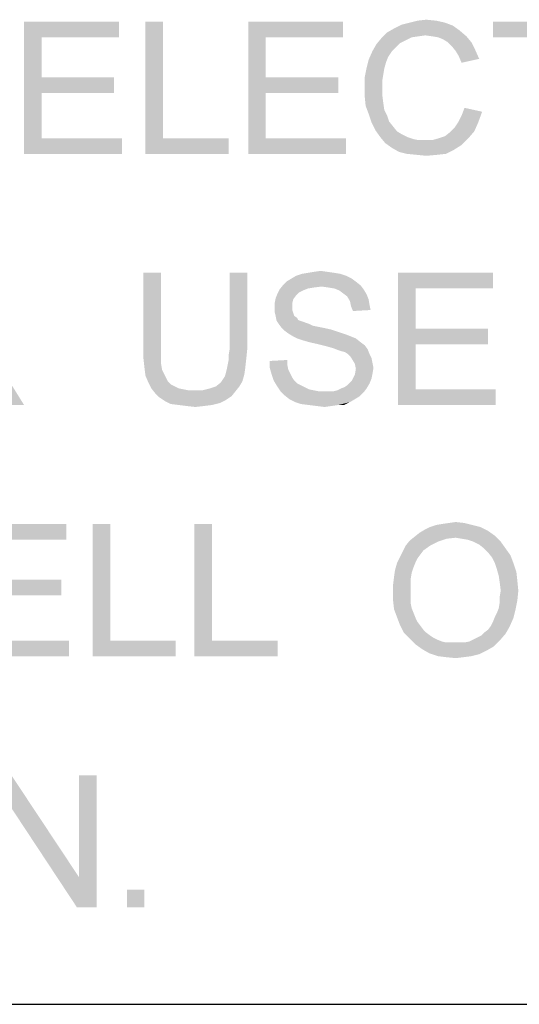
# Model space of a CAD drawing. Extents: x 0 to 1189, y 0 to 841.
# Tile 51 of 125: x 958 to 970, y 40 to 62. Entities that reach past the tile are written whole.
import ezdxf

# ---------------------------------------------------------------- set-up
doc = ezdxf.new("R2010")
doc.units = 0
doc.header["$LTSCALE"] = 65.395
doc.header["$MEASUREMENT"] = 0
doc.layers.get('0').update_dxf_attribs({"linetype": 'CONTINUOUS'})

msp = doc.modelspace()

# ---------------------------------------------------------------- linework, layer by layer
at = {"linetype": 'Continuous'}
for q in [(1160, 40), (1037, 40), (1174, 40)]:
    msp.add_line((909, 40), q, dxfattribs=at)
for points in [[(967.37778, 62.32222), (967.57778, 62.34444), (967.8, 62.32222)], [(958.44444, 62.3), (960.6, 62.3), (958.84444, 61.94444)], [(958.84444, 61.94444), (958.44444, 59.3), (958.44444, 62.3)], [(958.84444, 61.94444), (960.6, 62.3), (960.6, 61.94444)], [(961.6, 62.3), (961.6, 59.65556), (961.2, 59.3)], [(961.6, 62.3), (961.2, 59.3), (961.2, 62.3)], [(963.53333, 62.3), (965.68889, 62.3), (963.93333, 61.94444)], [(963.93333, 61.94444), (963.53333, 59.3), (963.53333, 62.3)], [(963.93333, 61.94444), (965.68889, 62.3), (965.68889, 61.94444)], [(968.33333, 62.1), (966.68889, 62.05556), (966.84444, 62.14444)], [(968.17778, 62.21111), (966.84444, 62.14444), (967.02222, 62.23333)], [(966.84444, 62.14444), (968.17778, 62.21111), (968.33333, 62.1)], [(968, 62.27778), (967.02222, 62.23333), (967.2, 62.27778)], [(967.02222, 62.23333), (968, 62.27778), (968.17778, 62.21111)], [(967.8, 62.32222), (967.2, 62.27778), (967.37778, 62.32222)], [(967.2, 62.27778), (967.8, 62.32222), (968, 62.27778)], [(971.44444, 62.3), (969.08889, 61.94444), (969.08889, 62.3)], [(970.06667, 61.94444), (969.08889, 61.94444), (971.44444, 62.3)], [(958.84444, 61.94444), (958.84444, 61.03333), (958.44444, 59.3)], [(963.93333, 61.94444), (963.93333, 61.03333), (963.53333, 59.3)], [(967.11111, 61.87778), (966.44444, 61.78889), (966.55556, 61.92222)], [(967.55556, 61.98889), (966.55556, 61.92222), (966.68889, 62.05556)], [(967.55556, 61.98889), (967.4, 61.96667), (966.55556, 61.92222)], [(967.4, 61.96667), (967.24444, 61.94444), (966.55556, 61.92222)], [(966.55556, 61.92222), (967.24444, 61.94444), (967.11111, 61.87778)], [(967.55556, 61.98889), (966.68889, 62.05556), (968.33333, 62.1)], [(967.71111, 61.96667), (967.55556, 61.98889), (968.33333, 62.1)], [(967.71111, 61.96667), (968.33333, 62.1), (968.48889, 61.96667)], [(968.48889, 61.96667), (967.84444, 61.94444), (967.71111, 61.96667)], [(967.95556, 61.9), (967.84444, 61.94444), (968.48889, 61.96667)], [(968.06667, 61.83333), (967.95556, 61.9), (968.48889, 61.96667)], [(968.06667, 61.83333), (968.48889, 61.96667), (968.6, 61.83333)], [(966.88889, 61.72222), (966.35556, 61.63333), (966.44444, 61.78889)], [(966.35556, 61.63333), (966.88889, 61.72222), (966.8, 61.63333)], [(967.11111, 61.87778), (966.97778, 61.81111), (966.44444, 61.78889)], [(966.44444, 61.78889), (966.97778, 61.81111), (966.88889, 61.72222)], [(968.6, 61.83333), (968.15556, 61.74444), (968.06667, 61.83333)], [(968.15556, 61.74444), (968.6, 61.83333), (968.68889, 61.65556)], [(968.68889, 61.65556), (968.24444, 61.63333), (968.15556, 61.74444)], [(966.8, 61.63333), (966.71111, 61.5), (966.26667, 61.43333)], [(966.8, 61.63333), (966.26667, 61.43333), (966.35556, 61.63333)], [(966.26667, 61.43333), (966.71111, 61.5), (966.66667, 61.38889)], [(968.31111, 61.52222), (968.24444, 61.63333), (968.68889, 61.65556)], [(968.31111, 61.52222), (968.68889, 61.65556), (968.77778, 61.45556)], [(968.77778, 61.45556), (968.37778, 61.36667), (968.31111, 61.52222)], [(966.62222, 61.23333), (966.17778, 61.03333), (966.22222, 61.25556)], [(966.62222, 61.23333), (966.6, 61.1), (966.17778, 61.03333)], [(966.66667, 61.38889), (966.22222, 61.25556), (966.26667, 61.43333)], [(966.22222, 61.25556), (966.66667, 61.38889), (966.62222, 61.23333)], [(958.84444, 61.03333), (958.84444, 60.67778), (958.44444, 59.3)], [(958.84444, 60.67778), (960.48889, 61.03333), (960.48889, 60.67778)], [(958.84444, 61.03333), (960.48889, 61.03333), (958.84444, 60.67778)], [(963.93333, 61.03333), (963.93333, 60.67778), (963.53333, 59.3)], [(963.93333, 60.67778), (965.57778, 61.03333), (965.57778, 60.67778)], [(963.93333, 61.03333), (965.57778, 61.03333), (963.93333, 60.67778)], [(966.17778, 61.03333), (966.6, 61.1), (966.57778, 60.96667)], [(966.57778, 60.96667), (966.17778, 60.81111), (966.17778, 61.03333)], [(966.17778, 60.81111), (966.57778, 60.96667), (966.57778, 60.81111)], [(966.57778, 60.81111), (966.57778, 60.63333), (966.17778, 60.61111)], [(966.57778, 60.81111), (966.17778, 60.61111), (966.17778, 60.81111)], [(958.84444, 60.67778), (958.84444, 59.65556), (958.44444, 59.3)], [(963.93333, 60.67778), (963.93333, 59.65556), (963.53333, 59.3)], [(966.17778, 60.61111), (966.57778, 60.63333), (966.6, 60.45556)], [(966.6, 60.45556), (966.2, 60.38889), (966.17778, 60.61111)], [(966.2, 60.38889), (966.6, 60.45556), (966.62222, 60.3)], [(966.62222, 60.3), (966.26667, 60.21111), (966.2, 60.38889)], [(968.84444, 60.25556), (968.37778, 60.16667), (968.44444, 60.34444)], [(966.26667, 60.21111), (966.62222, 60.3), (966.68889, 60.16667)], [(966.68889, 60.16667), (966.33333, 60.01111), (966.26667, 60.21111)], [(966.68889, 60.16667), (966.73333, 60.03333), (966.33333, 60.01111)], [(968.31111, 60.03333), (968.37778, 60.16667), (968.84444, 60.25556)], [(968.31111, 60.03333), (968.84444, 60.25556), (968.75556, 60.01111)], [(966.33333, 60.01111), (966.73333, 60.03333), (966.82222, 59.92222)], [(966.82222, 59.92222), (966.42222, 59.83333), (966.33333, 60.01111)], [(966.42222, 59.83333), (966.82222, 59.92222), (966.91111, 59.81111)], [(968.66667, 59.81111), (968.11111, 59.78889), (968.22222, 59.9)], [(968.75556, 60.01111), (968.22222, 59.9), (968.31111, 60.03333)], [(968.22222, 59.9), (968.75556, 60.01111), (968.66667, 59.81111)], [(966.91111, 59.81111), (966.53333, 59.67778), (966.42222, 59.83333)], [(966.91111, 59.81111), (967.02222, 59.74444), (966.53333, 59.67778)], [(966.53333, 59.67778), (967.02222, 59.74444), (967.15556, 59.67778)], [(967.15556, 59.67778), (966.64444, 59.54444), (966.53333, 59.67778)], [(967.15556, 59.67778), (967.28889, 59.63333), (966.64444, 59.54444)], [(967.86667, 59.65556), (968, 59.7), (968.66667, 59.81111)], [(967.86667, 59.65556), (968.66667, 59.81111), (968.53333, 59.65556)], [(968, 59.7), (968.11111, 59.78889), (968.66667, 59.81111)], [(958.84444, 59.65556), (960.66667, 59.65556), (958.44444, 59.3)], [(958.44444, 59.3), (960.66667, 59.65556), (960.66667, 59.3)], [(961.6, 59.65556), (963.08889, 59.65556), (961.2, 59.3)], [(961.2, 59.3), (963.08889, 59.65556), (963.08889, 59.3)], [(963.93333, 59.65556), (965.75556, 59.65556), (963.53333, 59.3)], [(963.53333, 59.3), (965.75556, 59.65556), (965.75556, 59.3)], [(966.64444, 59.54444), (967.71111, 59.61111), (968.53333, 59.65556)], [(966.64444, 59.54444), (968.53333, 59.65556), (968.37778, 59.5)], [(967.28889, 59.63333), (967.4, 59.61111), (966.64444, 59.54444)], [(967.55556, 59.61111), (967.71111, 59.61111), (966.64444, 59.54444)], [(967.4, 59.61111), (967.55556, 59.61111), (966.64444, 59.54444)], [(968.37778, 59.5), (966.8, 59.43333), (966.64444, 59.54444)], [(966.8, 59.43333), (968.37778, 59.5), (968.2, 59.38889)], [(968.53333, 59.65556), (967.71111, 59.61111), (967.86667, 59.65556)], [(968.2, 59.38889), (966.95556, 59.34444), (966.8, 59.43333)], [(967.13333, 59.3), (966.95556, 59.34444), (968.2, 59.38889)], [(967.13333, 59.3), (968.2, 59.38889), (968.02222, 59.3)], [(968.02222, 59.3), (967.35556, 59.27778), (967.13333, 59.3)], [(967.35556, 59.27778), (968.02222, 59.3), (967.82222, 59.27778)], [(967.82222, 59.27778), (967.57778, 59.25556), (967.35556, 59.27778)], [(961.55556, 56.6), (961.15556, 54.86667), (961.15556, 56.6)], [(961.15556, 54.86667), (961.55556, 56.6), (961.55556, 54.86667)], [(963.51111, 56.6), (963.11111, 54.86667), (963.11111, 56.6)], [(963.11111, 54.86667), (963.51111, 56.6), (963.51111, 54.86667)], [(965.75556, 56.53333), (964.51111, 56.46667), (964.62222, 56.53333)], [(964.51111, 56.46667), (965.75556, 56.53333), (965.88889, 56.46667)], [(965.62222, 56.57778), (964.62222, 56.53333), (964.75556, 56.57778)], [(964.62222, 56.53333), (965.62222, 56.57778), (965.75556, 56.53333)], [(965.48889, 56.6), (964.75556, 56.57778), (964.88889, 56.6)], [(964.75556, 56.57778), (965.48889, 56.6), (965.62222, 56.57778)], [(965.33333, 56.62222), (964.88889, 56.6), (965.02222, 56.62222)], [(964.88889, 56.6), (965.33333, 56.62222), (965.48889, 56.6)], [(965.02222, 56.62222), (965.17778, 56.64444), (965.33333, 56.62222)], [(966.93333, 56.6), (969.08889, 56.6), (967.33333, 56.24444)], [(967.33333, 56.24444), (966.93333, 53.6), (966.93333, 56.6)], [(967.33333, 56.24444), (969.08889, 56.6), (969.08889, 56.24444)], [(965.2, 56.28889), (964.24444, 56.22222), (964.33333, 56.33333)], [(965.97778, 56.4), (964.33333, 56.33333), (964.4, 56.4)], [(964.33333, 56.33333), (965.97778, 56.4), (966.08889, 56.31111)], [(964.33333, 56.33333), (966.08889, 56.31111), (965.2, 56.28889)], [(965.88889, 56.46667), (964.4, 56.4), (964.51111, 56.46667)], [(964.4, 56.4), (965.88889, 56.46667), (965.97778, 56.4)], [(965.35556, 56.26667), (965.2, 56.28889), (966.08889, 56.31111)], [(965.48889, 56.24444), (965.35556, 56.26667), (966.08889, 56.31111)], [(965.48889, 56.24444), (966.08889, 56.31111), (966.15556, 56.22222)], [(964.62222, 56.08889), (964.15556, 56.02222), (964.2, 56.13333)], [(964.15556, 56.02222), (964.62222, 56.08889), (964.55556, 56)], [(964.77778, 56.2), (964.2, 56.13333), (964.24444, 56.22222)], [(964.77778, 56.2), (964.68889, 56.15556), (964.2, 56.13333)], [(964.2, 56.13333), (964.68889, 56.15556), (964.62222, 56.08889)], [(965.2, 56.28889), (965.02222, 56.26667), (964.24444, 56.22222)], [(965.02222, 56.26667), (964.88889, 56.24444), (964.24444, 56.22222)], [(964.24444, 56.22222), (964.88889, 56.24444), (964.77778, 56.2)], [(966.15556, 56.22222), (965.6, 56.2), (965.48889, 56.24444)], [(965.68889, 56.13333), (965.6, 56.2), (966.15556, 56.22222)], [(965.68889, 56.13333), (966.15556, 56.22222), (966.22222, 56.11111)], [(966.22222, 56.11111), (965.77778, 56.06667), (965.68889, 56.13333)], [(965.77778, 56.06667), (966.22222, 56.11111), (966.26667, 56)], [(967.33333, 56.24444), (967.33333, 55.33333), (966.93333, 53.6)], [(964.55556, 56), (964.13333, 55.91111), (964.15556, 56.02222)], [(964.13333, 55.91111), (964.55556, 56), (964.53333, 55.91111)], [(964.53333, 55.91111), (964.53333, 55.82222), (964.13333, 55.8)], [(964.53333, 55.91111), (964.13333, 55.8), (964.13333, 55.91111)], [(966.26667, 56), (965.84444, 55.95556), (965.77778, 56.06667)], [(965.84444, 55.95556), (966.26667, 56), (966.28889, 55.86667)], [(966.28889, 55.86667), (965.86667, 55.84444), (965.84444, 55.95556)], [(965.86667, 55.84444), (966.28889, 55.86667), (966.31111, 55.75556)], [(964.13333, 55.8), (964.53333, 55.82222), (964.53333, 55.75556)], [(964.53333, 55.75556), (964.13333, 55.71111), (964.13333, 55.8)], [(964.13333, 55.71111), (964.53333, 55.75556), (964.55556, 55.68889)], [(964.55556, 55.68889), (964.15556, 55.62222), (964.13333, 55.71111)], [(964.15556, 55.62222), (964.55556, 55.68889), (964.57778, 55.62222)], [(966.31111, 55.75556), (965.91111, 55.73333), (965.86667, 55.84444)], [(964.57778, 55.62222), (964.17778, 55.51111), (964.15556, 55.62222)], [(964.57778, 55.62222), (964.64444, 55.57778), (964.17778, 55.51111)], [(964.64444, 55.57778), (964.66667, 55.53333), (964.17778, 55.51111)], [(964.17778, 55.51111), (964.66667, 55.53333), (964.71111, 55.51111)], [(964.71111, 55.51111), (964.22222, 55.44444), (964.17778, 55.51111)], [(964.71111, 55.51111), (964.77778, 55.48889), (964.22222, 55.44444)], [(964.77778, 55.48889), (964.84444, 55.46667), (964.22222, 55.44444)], [(964.22222, 55.44444), (964.84444, 55.46667), (964.91111, 55.44444)], [(964.91111, 55.44444), (964.28889, 55.35555), (964.22222, 55.44444)], [(964.91111, 55.44444), (965, 55.4), (964.28889, 55.35555)], [(965, 55.4), (965.11111, 55.37778), (964.28889, 55.35555)], [(964.28889, 55.35555), (965.11111, 55.37778), (965.22222, 55.35555)], [(965.22222, 55.35555), (964.35556, 55.28889), (964.28889, 55.35555)], [(965.22222, 55.35555), (965.42222, 55.31111), (964.35556, 55.28889)], [(964.35556, 55.28889), (965.42222, 55.31111), (965.62222, 55.24444)], [(965.62222, 55.24444), (964.44444, 55.22222), (964.35556, 55.28889)], [(964.44444, 55.22222), (965.62222, 55.24444), (965.75556, 55.2)], [(965.75556, 55.2), (964.55556, 55.15556), (964.44444, 55.22222)], [(964.55556, 55.15556), (965.75556, 55.2), (965.86667, 55.15556)], [(967.33333, 55.33333), (967.33333, 54.97778), (966.93333, 53.6)], [(967.33333, 54.97778), (968.97778, 55.33333), (968.97778, 54.97778)], [(967.33333, 55.33333), (968.97778, 55.33333), (967.33333, 54.97778)], [(965.86667, 55.15556), (964.64444, 55.11111), (964.55556, 55.15556)], [(964.64444, 55.11111), (965.86667, 55.15556), (965.97778, 55.11111)], [(965.97778, 55.11111), (964.77778, 55.06667), (964.64444, 55.11111)], [(964.93333, 55.02222), (964.77778, 55.06667), (965.97778, 55.11111)], [(964.93333, 55.02222), (965.97778, 55.11111), (966.08889, 55.02222)], [(966.08889, 55.02222), (965.13333, 54.97778), (964.93333, 55.02222)], [(965.13333, 54.97778), (966.08889, 55.02222), (966.17778, 54.95556)], [(966.17778, 54.95556), (965.31111, 54.93333), (965.13333, 54.97778)], [(967.33333, 54.97778), (967.33333, 53.95556), (966.93333, 53.6)], [(961.55556, 54.86667), (961.55556, 54.68889), (961.15556, 54.64445)], [(961.55556, 54.86667), (961.15556, 54.64445), (961.15556, 54.86667)], [(963.51111, 54.86667), (963.08889, 54.73333), (963.11111, 54.86667)], [(963.08889, 54.73333), (963.51111, 54.86667), (963.48889, 54.64445)], [(965.46667, 54.88889), (965.31111, 54.93333), (966.17778, 54.95556)], [(965.46667, 54.88889), (966.17778, 54.95556), (966.24444, 54.86667)], [(966.24444, 54.86667), (965.57778, 54.84444), (965.46667, 54.88889)], [(965.64444, 54.82222), (965.57778, 54.84444), (966.24444, 54.86667)], [(965.73333, 54.8), (965.64444, 54.82222), (966.24444, 54.86667)], [(965.8, 54.75556), (965.73333, 54.8), (966.24444, 54.86667)], [(965.8, 54.75556), (966.24444, 54.86667), (966.28889, 54.75556)], [(966.28889, 54.75556), (965.84444, 54.71111), (965.8, 54.75556)], [(965.84444, 54.71111), (966.28889, 54.75556), (966.33333, 54.66667)], [(961.15556, 54.64445), (961.55556, 54.68889), (961.55556, 54.53333)], [(961.55556, 54.53333), (961.17778, 54.44444), (961.15556, 54.64445)], [(961.17778, 54.44444), (961.55556, 54.53333), (961.57778, 54.4)], [(963.06667, 54.51111), (963.08889, 54.62222), (963.48889, 54.64445)], [(963.06667, 54.51111), (963.48889, 54.64445), (963.46667, 54.44444)], [(963.48889, 54.64445), (963.08889, 54.62222), (963.08889, 54.73333)], [(964.02222, 54.6), (964.42222, 54.62222), (964.42222, 54.51111)], [(964.42222, 54.51111), (964.02222, 54.44444), (964.02222, 54.6)], [(966.33333, 54.66667), (965.88889, 54.64444), (965.84444, 54.71111)], [(965.88889, 54.64444), (966.33333, 54.66667), (966.35556, 54.55556)], [(966.35556, 54.55556), (965.95556, 54.53333), (965.88889, 54.64444)], [(965.95556, 54.53333), (966.35556, 54.55556), (966.37778, 54.44444)], [(966.37778, 54.44444), (965.97778, 54.42222), (965.95556, 54.53333)], [(957.97778, 53.6), (957.93333, 54.42222), (958.44444, 53.6)], [(961.57778, 54.4), (961.2, 54.26667), (961.17778, 54.44444)], [(961.57778, 54.4), (961.62222, 54.31111), (961.2, 54.26667)], [(961.2, 54.26667), (961.62222, 54.31111), (961.66667, 54.22222)], [(963.44444, 54.28889), (963, 54.24444), (963.02222, 54.31111)], [(963.02222, 54.31111), (963.04444, 54.4), (963.46667, 54.44444)], [(963.02222, 54.31111), (963.46667, 54.44444), (963.44444, 54.28889)], [(963.46667, 54.44444), (963.04444, 54.4), (963.06667, 54.51111)], [(964.02222, 54.44444), (964.42222, 54.51111), (964.44444, 54.4)], [(964.44444, 54.4), (964.06667, 54.28889), (964.02222, 54.44444)], [(964.44444, 54.4), (964.48889, 54.31111), (964.06667, 54.28889)], [(964.06667, 54.28889), (964.48889, 54.31111), (964.53333, 54.22222)], [(966.35556, 54.31111), (965.95556, 54.28889), (965.97778, 54.42222)], [(965.95556, 54.28889), (966.35556, 54.31111), (966.33333, 54.2)], [(965.97778, 54.42222), (966.37778, 54.44444), (966.35556, 54.31111)], [(961.66667, 54.22222), (961.26667, 54.11111), (961.2, 54.26667)], [(961.66667, 54.22222), (961.71111, 54.13333), (961.26667, 54.11111)], [(961.26667, 54.11111), (961.71111, 54.13333), (961.77778, 54.06667)], [(961.77778, 54.06667), (961.33333, 53.97778), (961.26667, 54.11111)], [(962.8, 54.02222), (962.91111, 54.11111), (963.4, 54.13333)], [(962.8, 54.02222), (963.4, 54.13333), (963.33333, 54.02222)], [(963.4, 54.13333), (962.91111, 54.11111), (962.95556, 54.17778)], [(962.95556, 54.17778), (963, 54.24444), (963.44444, 54.28889)], [(962.95556, 54.17778), (963.44444, 54.28889), (963.4, 54.13333)], [(964.53333, 54.22222), (964.11111, 54.15556), (964.06667, 54.28889)], [(964.11111, 54.15556), (964.53333, 54.22222), (964.57778, 54.15556)], [(964.57778, 54.15556), (964.17778, 54.04444), (964.11111, 54.15556)], [(964.57778, 54.15556), (964.64444, 54.08889), (964.17778, 54.04444)], [(964.17778, 54.04444), (964.64444, 54.08889), (964.73333, 54.04444)], [(965.64444, 53.97778), (965.71111, 54), (966.28889, 54.08889)], [(965.64444, 53.97778), (966.28889, 54.08889), (966.22222, 53.97778)], [(965.71111, 54), (965.77778, 54.04444), (966.28889, 54.08889)], [(966.28889, 54.08889), (965.77778, 54.04444), (965.84444, 54.11111)], [(965.84444, 54.11111), (965.88889, 54.15556), (966.33333, 54.2)], [(965.84444, 54.11111), (966.33333, 54.2), (966.28889, 54.08889)], [(966.33333, 54.2), (965.88889, 54.15556), (965.95556, 54.28889)], [(961.77778, 54.06667), (961.86667, 54.02222), (961.33333, 53.97778)], [(961.33333, 53.97778), (961.86667, 54.02222), (961.95556, 53.97778)], [(961.95556, 53.97778), (961.42222, 53.86667), (961.33333, 53.97778)], [(961.95556, 53.97778), (962.06667, 53.95556), (961.42222, 53.86667)], [(962.06667, 53.95556), (962.17778, 53.93333), (961.42222, 53.86667)], [(962.48889, 53.93333), (963.24444, 53.91111), (961.42222, 53.86667)], [(962.28889, 53.93333), (962.48889, 53.93333), (961.42222, 53.86667)], [(962.17778, 53.93333), (962.28889, 53.93333), (961.42222, 53.86667)], [(961.42222, 53.86667), (963.24444, 53.91111), (963.15556, 53.8)], [(963.15556, 53.8), (961.51111, 53.77778), (961.42222, 53.86667)], [(962.48889, 53.93333), (962.66667, 53.97778), (963.33333, 54.02222)], [(962.48889, 53.93333), (963.33333, 54.02222), (963.24444, 53.91111)], [(963.33333, 54.02222), (962.66667, 53.97778), (962.8, 54.02222)], [(964.73333, 54.04444), (964.26667, 53.91111), (964.17778, 54.04444)], [(964.73333, 54.04444), (964.82222, 54), (964.26667, 53.91111)], [(964.82222, 54), (964.91111, 53.95556), (964.26667, 53.91111)], [(964.91111, 53.95556), (965.02222, 53.93333), (964.26667, 53.91111)], [(964.26667, 53.91111), (965.02222, 53.93333), (965.13333, 53.91111)], [(965.13333, 53.91111), (964.35556, 53.82222), (964.26667, 53.91111)], [(965.46667, 53.91111), (966.15556, 53.88889), (964.35556, 53.82222)], [(965.35556, 53.91111), (965.46667, 53.91111), (964.35556, 53.82222)], [(965.26667, 53.91111), (965.35556, 53.91111), (964.35556, 53.82222)], [(965.13333, 53.91111), (965.26667, 53.91111), (964.35556, 53.82222)], [(964.35556, 53.82222), (966.15556, 53.88889), (966.06667, 53.8)], [(965.46667, 53.91111), (965.55556, 53.93333), (966.22222, 53.97778)], [(965.46667, 53.91111), (966.22222, 53.97778), (966.15556, 53.88889)], [(966.22222, 53.97778), (965.55556, 53.93333), (965.64444, 53.97778)], [(967.33333, 53.95556), (969.15556, 53.95556), (966.93333, 53.6)], [(966.93333, 53.6), (969.15556, 53.95556), (969.15556, 53.6)], [(961.51111, 53.77778), (963.15556, 53.8), (963.02222, 53.71111)], [(963.02222, 53.71111), (961.64444, 53.68889), (961.51111, 53.77778)], [(961.64444, 53.68889), (963.02222, 53.71111), (962.88889, 53.64444)], [(962.88889, 53.64444), (961.77778, 53.62222), (961.64444, 53.68889)], [(961.95556, 53.6), (961.77778, 53.62222), (962.88889, 53.64444)], [(961.95556, 53.6), (962.88889, 53.64444), (962.71111, 53.6)], [(966.06667, 53.8), (964.46667, 53.73333), (964.35556, 53.82222)], [(964.46667, 53.73333), (966.06667, 53.8), (965.95556, 53.73333)], [(965.95556, 53.73333), (964.6, 53.66667), (964.46667, 53.73333)], [(964.6, 53.66667), (965.95556, 53.73333), (965.84444, 53.66667)], [(965.84444, 53.66667), (964.73333, 53.62222), (964.6, 53.66667)], [(964.91111, 53.6), (964.73333, 53.62222), (965.84444, 53.66667)], [(965.57778, 53.6), (964.91111, 53.6), (965.84444, 53.66667)], [(965.57778, 53.6), (965.84444, 53.66667), (965.71111, 53.6)], [(962.71111, 53.6), (962.13333, 53.57778), (961.95556, 53.6)], [(962.13333, 53.57778), (962.71111, 53.6), (962.53333, 53.57778)], [(962.53333, 53.57778), (962.33333, 53.55556), (962.13333, 53.57778)], [(965.57778, 53.6), (965.08889, 53.57778), (964.91111, 53.6)], [(965.08889, 53.57778), (965.57778, 53.6), (965.42222, 53.57778)], [(965.42222, 53.57778), (965.26667, 53.55556), (965.08889, 53.57778)], [(957.24444, 50.9), (959.4, 50.9), (957.64444, 50.54444)], [(957.64444, 50.54444), (959.4, 50.9), (959.4, 50.54444)], [(960.4, 50.9), (960.4, 48.25556), (960, 47.9)], [(960.4, 50.9), (960, 47.9), (960, 50.9)], [(962.71111, 50.9), (962.71111, 48.25556), (962.31111, 47.9)], [(962.71111, 50.9), (962.31111, 47.9), (962.31111, 50.9)], [(968.97778, 50.74444), (967.42222, 50.7), (967.53333, 50.76667)], [(967.42222, 50.7), (968.97778, 50.74444), (969.13333, 50.63333)], [(968.8, 50.83333), (967.53333, 50.76667), (967.66667, 50.83333)], [(967.53333, 50.76667), (968.8, 50.83333), (968.97778, 50.74444)], [(968.62222, 50.87778), (967.66667, 50.83333), (967.8, 50.87778)], [(967.66667, 50.83333), (968.62222, 50.87778), (968.8, 50.83333)], [(967.8, 50.87778), (967.93333, 50.9), (968.44444, 50.92222)], [(967.8, 50.87778), (968.44444, 50.92222), (968.62222, 50.87778)], [(968.44444, 50.92222), (967.93333, 50.9), (968.08889, 50.92222)], [(968.08889, 50.92222), (968.24444, 50.94444), (968.44444, 50.92222)], [(967.84444, 50.5), (967.11111, 50.41111), (967.2, 50.52222)], [(967.11111, 50.41111), (967.84444, 50.5), (967.66667, 50.41111)], [(968.24444, 50.58889), (967.2, 50.52222), (967.31111, 50.61111)], [(968.24444, 50.58889), (968.04444, 50.56667), (967.2, 50.52222)], [(967.2, 50.52222), (968.04444, 50.56667), (967.84444, 50.5)], [(969.13333, 50.63333), (967.31111, 50.61111), (967.42222, 50.7)], [(968.24444, 50.58889), (967.31111, 50.61111), (969.13333, 50.63333)], [(968.37778, 50.56667), (968.24444, 50.58889), (969.13333, 50.63333)], [(968.51111, 50.54444), (968.37778, 50.56667), (969.13333, 50.63333)], [(968.64444, 50.5), (968.51111, 50.54444), (969.13333, 50.63333)], [(968.64444, 50.5), (969.13333, 50.63333), (969.26667, 50.5)], [(969.26667, 50.5), (968.77778, 50.43333), (968.64444, 50.5)], [(968.88889, 50.34444), (968.77778, 50.43333), (969.26667, 50.5)], [(968.88889, 50.34444), (969.26667, 50.5), (969.37778, 50.34444)], [(967.44444, 50.21111), (966.97778, 50.14445), (967.04444, 50.27778)], [(967.66667, 50.41111), (967.51111, 50.3), (967.04444, 50.27778)], [(967.66667, 50.41111), (967.04444, 50.27778), (967.11111, 50.41111)], [(967.04444, 50.27778), (967.51111, 50.3), (967.44444, 50.21111)], [(969.37778, 50.34444), (968.97778, 50.25556), (968.88889, 50.34444)], [(968.97778, 50.25556), (969.37778, 50.34444), (969.48889, 50.18889)], [(967.37778, 50.12222), (966.91111, 50.01111), (966.97778, 50.14445)], [(967.37778, 50.12222), (967.33333, 50.03333), (966.91111, 50.01111)], [(966.97778, 50.14445), (967.44444, 50.21111), (967.37778, 50.12222)], [(969.48889, 50.18889), (969.06667, 50.14445), (968.97778, 50.25556)], [(969.13333, 50.01111), (969.06667, 50.14445), (969.48889, 50.18889)], [(969.13333, 50.01111), (969.48889, 50.18889), (969.55556, 50.01111)], [(967.24444, 49.78889), (966.84444, 49.7), (966.86667, 49.85556)], [(967.28889, 49.92222), (966.86667, 49.85556), (966.91111, 50.01111)], [(966.86667, 49.85556), (967.28889, 49.92222), (967.24444, 49.78889)], [(966.91111, 50.01111), (967.33333, 50.03333), (967.28889, 49.92222)], [(969.55556, 50.01111), (969.17778, 49.87778), (969.13333, 50.01111)], [(969.17778, 49.87778), (969.55556, 50.01111), (969.62222, 49.81111)], [(969.62222, 49.81111), (969.22222, 49.72222), (969.17778, 49.87778)], [(957.64444, 49.27778), (959.28889, 49.63333), (959.28889, 49.27778)], [(957.64444, 49.63333), (959.28889, 49.63333), (957.64444, 49.27778)], [(967.22222, 49.65556), (966.82222, 49.52222), (966.84444, 49.7)], [(966.82222, 49.52222), (967.22222, 49.65556), (967.22222, 49.5)], [(966.84444, 49.7), (967.24444, 49.78889), (967.22222, 49.65556)], [(969.22222, 49.72222), (969.62222, 49.81111), (969.64444, 49.61111)], [(969.64444, 49.61111), (969.24444, 49.56667), (969.22222, 49.72222)], [(969.26667, 49.38889), (969.24444, 49.56667), (969.64444, 49.61111)], [(969.26667, 49.38889), (969.64444, 49.61111), (969.66667, 49.38889)], [(967.22222, 49.5), (966.82222, 49.34444), (966.82222, 49.52222)], [(966.82222, 49.34444), (967.22222, 49.5), (967.22222, 49.34444)], [(969.66667, 49.38889), (969.24444, 49.25556), (969.26667, 49.38889)], [(969.24444, 49.25556), (969.66667, 49.38889), (969.64444, 49.16667)], [(967.22222, 49.34444), (967.22222, 49.21111), (966.82222, 49.16667)], [(967.22222, 49.34444), (966.82222, 49.16667), (966.82222, 49.34444)], [(966.82222, 49.16667), (967.22222, 49.21111), (967.22222, 49.1)], [(967.22222, 49.1), (966.84444, 48.96667), (966.82222, 49.16667)], [(969.22222, 48.98889), (969.24444, 49.12222), (969.64444, 49.16667)], [(969.22222, 48.98889), (969.64444, 49.16667), (969.6, 48.94444)], [(969.64444, 49.16667), (969.24444, 49.12222), (969.24444, 49.25556)], [(967.22222, 49.1), (967.24444, 48.98889), (966.84444, 48.96667)], [(966.84444, 48.96667), (967.24444, 48.98889), (967.28889, 48.87778)], [(967.28889, 48.87778), (966.91111, 48.78889), (966.84444, 48.96667)], [(969.13333, 48.78889), (969.17778, 48.87778), (969.6, 48.94444)], [(969.13333, 48.78889), (969.6, 48.94444), (969.55556, 48.76667)], [(969.6, 48.94444), (969.17778, 48.87778), (969.22222, 48.98889)], [(966.91111, 48.78889), (967.28889, 48.87778), (967.33333, 48.76667)], [(967.33333, 48.76667), (966.97778, 48.61111), (966.91111, 48.78889)], [(967.33333, 48.76667), (967.37778, 48.67778), (966.97778, 48.61111)], [(969.04444, 48.58889), (969.08889, 48.67778), (969.55556, 48.76667)], [(969.04444, 48.58889), (969.55556, 48.76667), (969.46667, 48.56667)], [(969.55556, 48.76667), (969.08889, 48.67778), (969.13333, 48.78889)], [(966.97778, 48.61111), (967.37778, 48.67778), (967.44444, 48.58889)], [(967.44444, 48.58889), (967.06667, 48.43333), (966.97778, 48.61111)], [(967.44444, 48.58889), (967.51111, 48.5), (967.06667, 48.43333)], [(967.06667, 48.43333), (967.51111, 48.5), (967.57778, 48.43333)], [(968.88889, 48.43333), (968.97778, 48.5), (969.46667, 48.56667)], [(968.88889, 48.43333), (969.46667, 48.56667), (969.37778, 48.41111)], [(969.46667, 48.56667), (968.97778, 48.5), (969.04444, 48.58889)], [(967.57778, 48.43333), (967.2, 48.3), (967.06667, 48.43333)], [(967.57778, 48.43333), (967.66667, 48.36667), (967.2, 48.3)], [(967.66667, 48.36667), (967.73333, 48.32222), (967.2, 48.3)], [(967.2, 48.3), (967.73333, 48.32222), (967.82222, 48.27778)], [(967.82222, 48.27778), (967.33333, 48.16667), (967.2, 48.3)], [(967.82222, 48.27778), (967.93333, 48.23333), (967.33333, 48.16667)], [(969.24444, 48.25556), (968.55556, 48.23333), (968.64444, 48.27778)], [(968.64444, 48.27778), (968.73333, 48.32222), (969.37778, 48.41111)], [(968.64444, 48.27778), (969.37778, 48.41111), (969.24444, 48.25556)], [(968.73333, 48.32222), (968.82222, 48.36667), (969.37778, 48.41111)], [(969.37778, 48.41111), (968.82222, 48.36667), (968.88889, 48.43333)], [(957.64444, 48.25556), (959.46667, 48.25556), (957.24444, 47.9)], [(957.24444, 47.9), (959.46667, 48.25556), (959.46667, 47.9)], [(960.4, 48.25556), (961.88889, 48.25556), (960, 47.9)], [(960, 47.9), (961.88889, 48.25556), (961.88889, 47.9)], [(962.71111, 48.25556), (964.2, 48.25556), (962.31111, 47.9)], [(962.31111, 47.9), (964.2, 48.25556), (964.2, 47.9)], [(967.93333, 48.23333), (968.02222, 48.21111), (967.33333, 48.16667)], [(968.33333, 48.21111), (968.44444, 48.21111), (967.33333, 48.16667)], [(968.22222, 48.21111), (968.33333, 48.21111), (967.33333, 48.16667)], [(968.13333, 48.21111), (968.22222, 48.21111), (967.33333, 48.16667)], [(968.02222, 48.21111), (968.13333, 48.21111), (967.33333, 48.16667)], [(969.11111, 48.12222), (967.33333, 48.16667), (968.44444, 48.21111)], [(969.11111, 48.12222), (967.48889, 48.05556), (967.33333, 48.16667)], [(967.48889, 48.05556), (969.11111, 48.12222), (968.95556, 48.03333)], [(968.95556, 48.03333), (967.64444, 47.96667), (967.48889, 48.05556)], [(968.44444, 48.21111), (968.55556, 48.23333), (969.24444, 48.25556)], [(968.44444, 48.21111), (969.24444, 48.25556), (969.11111, 48.12222)], [(967.64444, 47.96667), (968.95556, 48.03333), (968.77778, 47.94444)], [(968.77778, 47.94444), (967.84444, 47.9), (967.64444, 47.96667)], [(967.84444, 47.9), (968.77778, 47.94444), (968.6, 47.9)], [(968.6, 47.9), (968.02222, 47.87778), (967.84444, 47.9)], [(968.02222, 47.87778), (968.6, 47.9), (968.42222, 47.87778)], [(968.42222, 47.87778), (968.24444, 47.85556), (968.02222, 47.87778)], [(958.13333, 44.48889), (958.15556, 45.2), (959.68889, 42.88889)], [(959.64444, 42.2), (959.68889, 42.88889), (960.08889, 45.2)], [(959.64444, 42.2), (960.08889, 45.2), (960.08889, 42.2)], [(960.08889, 45.2), (959.68889, 42.88889), (959.68889, 45.2)], [(959.68889, 42.88889), (959.64444, 42.2), (958.13333, 44.48889)], [(961.17778, 42.6), (960.77778, 42.2), (960.77778, 42.6)], [(960.77778, 42.2), (961.17778, 42.6), (961.17778, 42.2)]]:
    msp.add_solid(points, dxfattribs=at)

doc.saveas('drawing.dxf')
